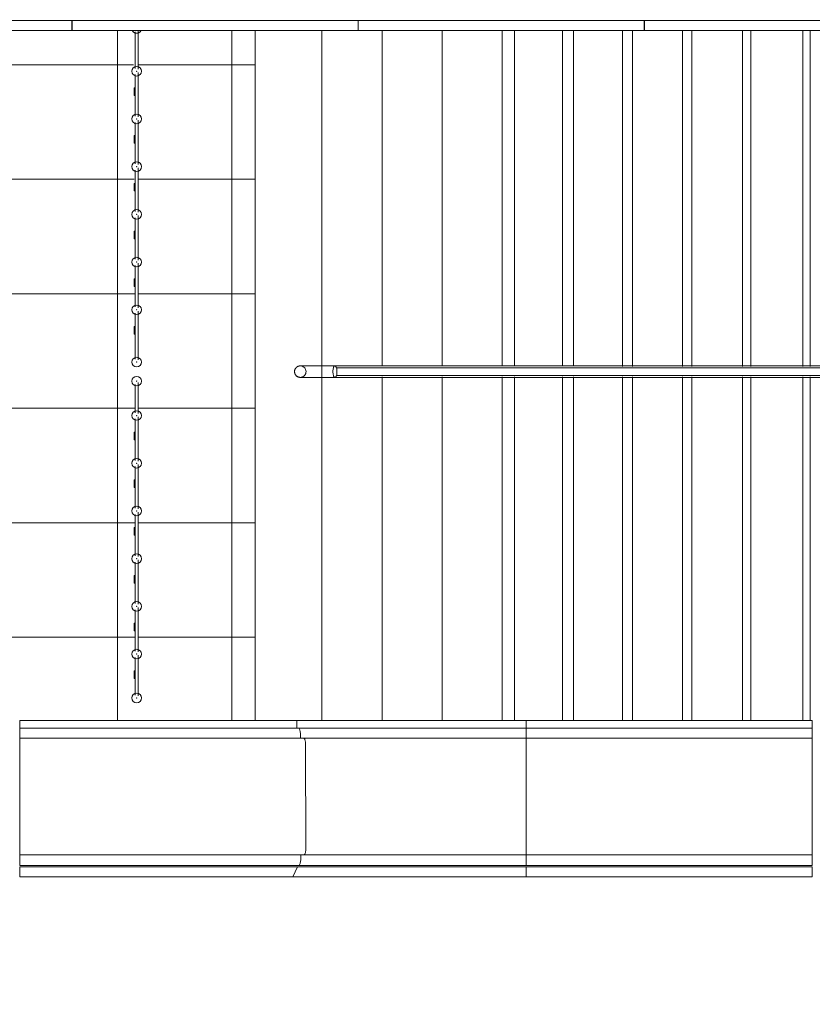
# Model space of a CAD drawing. Header units: millimetres. Extents: x -113904 to 3141, y -34200 to 59129.
# Tile 35 of 72: x -11915 to -7760, y -18723 to -13564. Entities that reach past the tile are written whole.
import ezdxf

# ---------------------------------------------------------------- set-up
doc = ezdxf.new("R2010")
doc.units = ezdxf.units.MM
doc.layers.add('0-1', color=7, linetype='Continuous', lineweight=5)
for name, color, linetype, lineweight, true_color in [('Balusters-1', 7, 'Continuous', 9, 0xaaaaaa), ('Nosing Lines-1', 7, 'Continuous', 9, 0xaaaaaa), ('Rails-1', 7, 'Continuous', 9, 0xaaaaaa), ('Riser Lines-1', 7, 'Continuous', 9, 0xaaaaaa), ('Structural Framing-1', 7, 'Continuous', 9, 0xaaaaaa), ('Surface Pattern-2', 7, 'Continuous', 9, 0xb5b5b5), ('Top Rails-1', 7, 'Continuous', 9, 0xaaaaaa), ('Walls-1', 7, 'Continuous', 9, 0xaaaaaa)]:
    doc.layers.add(name, color=color, linetype=linetype, lineweight=lineweight, true_color=true_color)

# ---------------------------------------------------------------- blocks, each defined once
blk = doc.blocks.new('Trepiaste - 350x145 mm-10507869-SKEEM 2_ Korrus_Kunstikonkurss pildid')
at = {"layer": 'Structural Framing-1'}
for p, q in [((1867.1, 175), (-1748.6, 175)), ((-1748.6, -175), (1867.1, -175))]:
    blk.add_line(p, q, dxfattribs=at)
blk = doc.blocks.new('Trepiaste - 350x145 mm-V215-SKEEM 2_ Korrus_Kunstikonkurss pildid')
at = {"layer": 'Structural Framing-1'}
for p, q in [((11.2, 175), (-1748.6, 175)), ((1867.1, 175), (67.4, 175))]:
    blk.add_line(p, q, dxfattribs=at)
blk = doc.blocks.new('Trepiaste - 350x145 mm-V216-SKEEM 2_ Korrus_Kunstikonkurss pildid')
at = {"layer": 'Structural Framing-1'}
for p, q in [((11.3, 175), (-1748.6, 175)), ((1867.1, 175), (67.3, 175))]:
    blk.add_line(p, q, dxfattribs=at)
blk = doc.blocks.new('Trepiaste - 350x145 mm-V217-SKEEM 2_ Korrus_Kunstikonkurss pildid')
at = {"layer": 'Structural Framing-1'}
for p, q in [((11.4, 175), (-1748.6, 175)), ((1867.1, 175), (67.2, 175))]:
    blk.add_line(p, q, dxfattribs=at)
blk = doc.blocks.new('Trepiaste - 350x145 mm-V218-SKEEM 2_ Korrus_Kunstikonkurss pildid')
at = {"layer": 'Structural Framing-1'}
for p, q in [((11.5, 175), (-1748.6, 175)), ((1867.1, 175), (67.1, 175))]:
    blk.add_line(p, q, dxfattribs=at)
blk = doc.blocks.new('Trepiaste - 350x145 mm-V219-SKEEM 2_ Korrus_Kunstikonkurss pildid')
at = {"layer": 'Structural Framing-1'}
for p, q in [((11.6, 175), (-1748.6, 175)), ((1867.1, 175), (67, 175))]:
    blk.add_line(p, q, dxfattribs=at)
blk = doc.blocks.new('Trepiaste - 350x145 mm-V220-SKEEM 2_ Korrus_Kunstikonkurss pildid')
at = {"layer": 'Structural Framing-1'}
for p, q in [((11.7, 175), (-1748.6, 175)), ((1867.1, 175), (66.9, 175))]:
    blk.add_line(p, q, dxfattribs=at)
blk = doc.blocks.new('Trepiaste - 350x145 mm-V221-SKEEM 2_ Korrus_Kunstikonkurss pildid')
at = {"layer": 'Structural Framing-1'}
for p, q in [((11.8, 175), (-1748.6, 175)), ((1867.1, 175), (66.7, 175))]:
    blk.add_line(p, q, dxfattribs=at)
blk = doc.blocks.new('Trepiaste - 350x145 mm-V222-SKEEM 2_ Korrus_Kunstikonkurss pildid')
at = {"layer": 'Structural Framing-1'}
for p, q in [((11.9, 175), (-1748.6, 175)), ((1867.1, 175), (66.6, 175))]:
    blk.add_line(p, q, dxfattribs=at)
blk = doc.blocks.new('22001_TP_EK_Cloud_rvt-1-SKEEM 2_ Korrus_Kunstikonkurss pildid')
at = {"layer": 'Structural Framing-1', "rotation": 269.9999999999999}
for name, p in [('Trepiaste - 350x145 mm-10507869-SKEEM 2_ Korrus_Kunstikonkurss pildid', (-10505, -15368.6)), ('Trepiaste - 350x145 mm-V215-SKEEM 2_ Korrus_Kunstikonkurss pildid', (-10190, -15368.6)), ('Trepiaste - 350x145 mm-V216-SKEEM 2_ Korrus_Kunstikonkurss pildid', (-9875, -15368.6)), ('Trepiaste - 350x145 mm-V217-SKEEM 2_ Korrus_Kunstikonkurss pildid', (-9560, -15368.6)), ('Trepiaste - 350x145 mm-V218-SKEEM 2_ Korrus_Kunstikonkurss pildid', (-9245, -15368.6)), ('Trepiaste - 350x145 mm-V219-SKEEM 2_ Korrus_Kunstikonkurss pildid', (-8930, -15368.6)), ('Trepiaste - 350x145 mm-V220-SKEEM 2_ Korrus_Kunstikonkurss pildid', (-8615, -15368.6)), ('Trepiaste - 350x145 mm-V221-SKEEM 2_ Korrus_Kunstikonkurss pildid', (-8300, -15368.6)), ('Trepiaste - 350x145 mm-V222-SKEEM 2_ Korrus_Kunstikonkurss pildid', (-7985, -15368.6))]:
    blk.add_blockref(name, p, dxfattribs=at)
blk = doc.blocks.new('Railing - Sepispiire_ baluster 50mm_ terav-10775506-SKEEM 2_ Korrus_Kunstikonkurss pildid')
at = {"layer": 'Balusters-1'}
for start, end in [(210, 330), (216, 324)]:
    blk.add_arc((0, 0), 25, start, end, dxfattribs=at)
blk = doc.blocks.new('Railing - Sepispiire_ baluster 50mm_ terav-V42-SKEEM 2_ Korrus_Kunstikonkurss pildid')
at = {"layer": 'Balusters-1'}
for radius, start, end in [(25, 0, 180), (25, 360, 180), (1, 360, 180), (25, 180, 360), (25, 180, 360), (1, 180, 360)]:
    blk.add_arc((0, 0), radius, start, end, dxfattribs=at)
blk = doc.blocks.new('Railing - Sepispiire_ balustraadi post-10775499-SKEEM 2_ Korrus_Kunstikonkurss pildid')
at = {"layer": 'Balusters-1'}
for p, q in [((-2.5, 12.5), (-2.5, -7.5)), ((-2.5, -7.5), (-2.5, 12.5)), ((2.5, 12.5), (-2.5, 12.5)), ((-2.5, 12.5), (2.5, 12.5)), ((2.5, 12.5), (2.5, -7.5)), ((-2.5, -7.5), (-2.5, -27.5)), ((-2.5, -27.5), (-2.5, -7.5)), ((-2.5, -7.5), (2.5, -7.5)), ((-2.5, -7.5), (2.5, -7.5)), ((-2.5, -27.5), (2.5, -27.5)), ((-2.5, -27.5), (2.5, -27.5)), ((2.5, -7.5), (2.5, -27.5))]:
    blk.add_line(p, q, dxfattribs=at)
blk = doc.blocks.new('Railing - Sepispiire_ baluster 50mm_ terav-V43-SKEEM 2_ Korrus_Kunstikonkurss pildid')
at = {"layer": 'Balusters-1'}
for radius, start, end in [(25, 0, 180), (25, 360, 180), (1, 360, 180), (25, 180, 360), (25, 180, 360), (1, 180, 360)]:
    blk.add_arc((0, 0), radius, start, end, dxfattribs=at)
blk = doc.blocks.new('Railing - Railing-4472024-SKEEM 2_ Korrus_Kunstikonkurss pildid')
at = {"layer": 'Rails-1'}
for p, q in [((-11294, -13823), (-11294, -13620)), ((-11309, -13819), (-11309, -13627.8)), ((-11309, -14069), (-11309, -13851.7)), ((-11294, -14073), (-11294, -13840.2)), ((-11309, -14319), (-11309, -14101.7)), ((-11294, -14323), (-11294, -14090.2)), ((-11294, -14573), (-11294, -14340.2)), ((-11309, -14569), (-11309, -14351.7)), ((-11294, -14823), (-11294, -14590.2)), ((-11309, -14819), (-11309, -14601.7)), ((-11309, -15069), (-11309, -14851.7)), ((-11294, -15073), (-11294, -14840.2)), ((-11309, -15342.9), (-11309, -15101.7)), ((-11294, -15346.9), (-11294, -15090.2))]:
    blk.add_line(p, q, dxfattribs=at)
for name, p in [('Railing - Sepispiire_ baluster 50mm_ terav-10775506-SKEEM 2_ Korrus_Kunstikonkurss pildid', (-11301.5, -13610)), ('Railing - Sepispiire_ baluster 50mm_ terav-V42-SKEEM 2_ Korrus_Kunstikonkurss pildid', (-11301.5, -13833.9)), ('Railing - Sepispiire_ balustraadi post-10775499-SKEEM 2_ Korrus_Kunstikonkurss pildid', (-11311.5, -13933.9)), ('Railing - Sepispiire_ baluster 50mm_ terav-V42-SKEEM 2_ Korrus_Kunstikonkurss pildid', (-11301.5, -14083.9)), ('Railing - Sepispiire_ balustraadi post-10775499-SKEEM 2_ Korrus_Kunstikonkurss pildid', (-11311.5, -14183.9)), ('Railing - Sepispiire_ baluster 50mm_ terav-V42-SKEEM 2_ Korrus_Kunstikonkurss pildid', (-11301.5, -14333.9)), ('Railing - Sepispiire_ balustraadi post-10775499-SKEEM 2_ Korrus_Kunstikonkurss pildid', (-11311.5, -14433.9)), ('Railing - Sepispiire_ baluster 50mm_ terav-V42-SKEEM 2_ Korrus_Kunstikonkurss pildid', (-11301.5, -14583.9)), ('Railing - Sepispiire_ balustraadi post-10775499-SKEEM 2_ Korrus_Kunstikonkurss pildid', (-11311.5, -14683.9)), ('Railing - Sepispiire_ baluster 50mm_ terav-V42-SKEEM 2_ Korrus_Kunstikonkurss pildid', (-11301.5, -14833.9)), ('Railing - Sepispiire_ balustraadi post-10775499-SKEEM 2_ Korrus_Kunstikonkurss pildid', (-11311.5, -14933.9)), ('Railing - Sepispiire_ baluster 50mm_ terav-V43-SKEEM 2_ Korrus_Kunstikonkurss pildid', (-11301.5, -15083.9)), ('Railing - Sepispiire_ balustraadi post-10775499-SKEEM 2_ Korrus_Kunstikonkurss pildid', (-11311.5, -15183.9)), ('Railing - Sepispiire_ baluster 50mm_ terav-V42-SKEEM 2_ Korrus_Kunstikonkurss pildid', (-11301.5, -15357.9))]:
    blk.add_blockref(name, p)
blk = doc.blocks.new('Railing - Railing-4472030-SKEEM 2_ Korrus_Kunstikonkurss pildid')
at = {"layer": 'Rails-1'}
for p, q in [((-11309, -15622.9), (-11309, -15475.7)), ((-11294, -15626.9), (-11294, -15464.2)), ((-11309, -15872.9), (-11309, -15655.7)), ((-11294, -15876.9), (-11294, -15644.2)), ((-11309, -16122.9), (-11309, -15905.7)), ((-11294, -16126.9), (-11294, -15894.2)), ((-11294, -16376.9), (-11294, -16144.2)), ((-11309, -16372.9), (-11309, -16155.7)), ((-11309, -16622.9), (-11309, -16405.7)), ((-11294, -16626.9), (-11294, -16394.2)), ((-11309, -16872.9), (-11309, -16655.7)), ((-11294, -16876.9), (-11294, -16644.2)), ((-11309, -17102.9), (-11309, -16905.7)), ((-11294, -17106.9), (-11294, -16894.2))]:
    blk.add_line(p, q, dxfattribs=at)
for name, p in [('Railing - Sepispiire_ baluster 50mm_ terav-V42-SKEEM 2_ Korrus_Kunstikonkurss pildid', (-11301.5, -15457.9)), ('Railing - Sepispiire_ baluster 50mm_ terav-V42-SKEEM 2_ Korrus_Kunstikonkurss pildid', (-11301.5, -15637.9)), ('Railing - Sepispiire_ balustraadi post-10775499-SKEEM 2_ Korrus_Kunstikonkurss pildid', (-11311.5, -15737.9)), ('Railing - Sepispiire_ baluster 50mm_ terav-V42-SKEEM 2_ Korrus_Kunstikonkurss pildid', (-11301.5, -15887.9)), ('Railing - Sepispiire_ balustraadi post-10775499-SKEEM 2_ Korrus_Kunstikonkurss pildid', (-11311.5, -15987.9)), ('Railing - Sepispiire_ baluster 50mm_ terav-V42-SKEEM 2_ Korrus_Kunstikonkurss pildid', (-11301.5, -16137.9)), ('Railing - Sepispiire_ balustraadi post-10775499-SKEEM 2_ Korrus_Kunstikonkurss pildid', (-11311.5, -16237.9)), ('Railing - Sepispiire_ baluster 50mm_ terav-V42-SKEEM 2_ Korrus_Kunstikonkurss pildid', (-11301.5, -16387.9)), ('Railing - Sepispiire_ balustraadi post-10775499-SKEEM 2_ Korrus_Kunstikonkurss pildid', (-11311.5, -16487.9)), ('Railing - Sepispiire_ baluster 50mm_ terav-V42-SKEEM 2_ Korrus_Kunstikonkurss pildid', (-11301.5, -16637.9)), ('Railing - Sepispiire_ balustraadi post-10775499-SKEEM 2_ Korrus_Kunstikonkurss pildid', (-11311.5, -16737.9)), ('Railing - Sepispiire_ baluster 50mm_ terav-V42-SKEEM 2_ Korrus_Kunstikonkurss pildid', (-11301.5, -16887.9)), ('Railing - Sepispiire_ balustraadi post-10775499-SKEEM 2_ Korrus_Kunstikonkurss pildid', (-11311.5, -16987.9)), ('Railing - Sepispiire_ baluster 50mm_ terav-V42-SKEEM 2_ Korrus_Kunstikonkurss pildid', (-11301.5, -17117.9))]:
    blk.add_blockref(name, p)
blk = doc.blocks.new('Top Rail Type - Top Rail_Internal_-8991173-SKEEM 2_ Korrus_Kunstikonkurss pildid')
at = {"layer": 'Top Rails-1'}
for p, q in [((-10443.8, -15377.9), (-10443.7, -15377.9)), ((-3774.9, -15377.9), (-10262.3, -15377.9)), ((-3735.6, -15377.9), (-3774.9, -15377.9)), ((-10443.7, -15437.9), (-10443.8, -15437.9)), ((-10262.3, -15437.9), (-3774.9, -15437.9)), ((-3774.9, -15437.9), (-3735.6, -15437.9))]:
    blk.add_line(p, q, dxfattribs=at)
at = {"layer": 'Top Rails-1', "flags": 128}
for points in [[(-10443.8, -15437.9), (-10445, -15437.8), (-10446.2, -15437.8), (-10447.4, -15437.6), (-10448.6, -15437.5), (-10449.8, -15437.3), (-10450.9, -15437), (-10452.1, -15436.7), (-10453.2, -15436.3), (-10454.4, -15435.9), (-10455.5, -15435.5), (-10456.6, -15435), (-10457.7, -15434.5), (-10458.7, -15433.9), (-10459.7, -15433.3), (-10460.7, -15432.6), (-10461.7, -15431.9), (-10462.7, -15431.2), (-10463.6, -15430.4), (-10464.5, -15429.6), (-10465.3, -15428.8), (-10466.1, -15427.9), (-10466.9, -15427), (-10467.7, -15426), (-10468.4, -15425.1), (-10469.1, -15424.1), (-10469.7, -15423), (-10470.3, -15422), (-10470.8, -15420.9), (-10471.3, -15419.8), (-10471.8, -15418.7), (-10472.2, -15417.6), (-10472.5, -15416.5), (-10472.9, -15415.3), (-10473.1, -15414.1), (-10473.4, -15413), (-10473.6, -15411.8), (-10473.7, -15410.6), (-10473.8, -15409.4), (-10473.8, -15408.2), (-10473.8, -15407), (-10473.7, -15405.8), (-10473.6, -15404.6), (-10473.5, -15403.4), (-10473.3, -15402.2), (-10473, -15401), (-10472.7, -15399.9), (-10472.4, -15398.7), (-10472, -15397.6), (-10471.6, -15396.5), (-10471.1, -15395.4), (-10470.6, -15394.3), (-10470, -15393.2), (-10469.4, -15392.2), (-10468.7, -15391.2), (-10468.1, -15390.2), (-10467.3, -15389.2), (-10466.6, -15388.3), (-10465.8, -15387.4), (-10464.9, -15386.6), (-10464.1, -15385.7), (-10463.2, -15384.9), (-10462.2, -15384.2), (-10461.3, -15383.5), (-10460.3, -15382.8), (-10459.3, -15382.1), (-10458.2, -15381.5), (-10457.2, -15381), (-10456.1, -15380.5), (-10455, -15380), (-10453.9, -15379.6), (-10452.7, -15379.2), (-10451.6, -15378.9), (-10450.4, -15378.6), (-10449.2, -15378.3), (-10448, -15378.2), (-10446.8, -15378), (-10445.7, -15377.9), (-10444.5, -15377.9), (-10443.8, -15377.9)], [(-10262.3, -15377.9), (-10267.9, -15377.9), (-10273.6, -15377.9), (-10279.3, -15377.9), (-10285, -15377.9), (-10290.8, -15377.9), (-10296.6, -15377.9), (-10302.4, -15377.9), (-10308.2, -15377.9), (-10314, -15377.9), (-10319.7, -15377.9), (-10325.4, -15377.9), (-10331.1, -15377.9), (-10336.7, -15377.9), (-10342.3, -15377.9), (-10347.8, -15377.9), (-10353.2, -15377.9), (-10358.5, -15377.9), (-10363.7, -15377.9), (-10368.9, -15377.9), (-10373.9, -15377.9), (-10378.8, -15377.9), (-10383.6, -15377.9), (-10388.2, -15377.9), (-10392.7, -15377.9), (-10397, -15377.9), (-10401.2, -15377.9), (-10405.2, -15377.9), (-10409.1, -15377.9), (-10412.7, -15377.9), (-10416.2, -15377.9), (-10419.5, -15377.9), (-10422.7, -15377.9), (-10425.6, -15377.9), (-10428.3, -15377.9), (-10430.8, -15377.9), (-10433.1, -15377.9), (-10435.2, -15377.9), (-10437, -15377.9), (-10438.7, -15377.9), (-10440.1, -15377.9), (-10441.3, -15377.9), (-10442.2, -15377.9), (-10443, -15377.9), (-10443.5, -15377.9), (-10443.8, -15377.9), (-10443.8, -15377.9)], [(-3615, -15377.9), (-3615.2, -15377.9), (-3615.9, -15377.9), (-3617.1, -15377.9), (-3618.7, -15377.9), (-3620.8, -15377.9), (-3623.3, -15377.9), (-3626.3, -15377.9), (-3629.7, -15377.9), (-3633.6, -15377.9), (-3637.9, -15377.9), (-3642.7, -15377.9), (-3647.8, -15377.9), (-3653.4, -15377.9), (-3659.4, -15377.9), (-3665.7, -15377.9), (-3672.5, -15377.9), (-3679.6, -15377.9), (-3687.1, -15377.9), (-3694.9, -15377.9), (-3703.1, -15377.9), (-3711.6, -15377.9), (-3720.4, -15377.9), (-3729.5, -15377.9), (-3735.6, -15377.9)], [(-10443.8, -15437.9), (-10443.7, -15437.9), (-10443.3, -15437.9), (-10442.8, -15437.9), (-10442, -15437.9), (-10440.9, -15437.9), (-10439.7, -15437.9), (-10438.2, -15437.9), (-10436.5, -15437.9), (-10434.5, -15437.9), (-10432.4, -15437.9), (-10430, -15437.9), (-10427.4, -15437.9), (-10424.7, -15437.9), (-10421.7, -15437.9), (-10418.5, -15437.9), (-10415.1, -15437.9), (-10411.6, -15437.9), (-10407.9, -15437.9), (-10404, -15437.9), (-10399.9, -15437.9), (-10395.6, -15437.9), (-10391.3, -15437.9), (-10386.7, -15437.9), (-10382, -15437.9), (-10377.2, -15437.9), (-10372.3, -15437.9), (-10367.2, -15437.9), (-10362.1, -15437.9), (-10356.8, -15437.9), (-10351.5, -15437.9), (-10346, -15437.9), (-10340.5, -15437.9), (-10334.9, -15437.9), (-10329.3, -15437.9), (-10323.6, -15437.9), (-10317.9, -15437.9), (-10312.1, -15437.9), (-10306.3, -15437.9), (-10300.5, -15437.9), (-10294.8, -15437.9), (-10289, -15437.9), (-10283.2, -15437.9), (-10277.5, -15437.9), (-10271.7, -15437.9), (-10266.1, -15437.9), (-10262.3, -15437.9)], [(-3735.6, -15437.9), (-3726.3, -15437.9), (-3717.3, -15437.9), (-3708.6, -15437.9), (-3700.2, -15437.9), (-3692.2, -15437.9), (-3684.4, -15437.9), (-3677.1, -15437.9), (-3670.1, -15437.9), (-3663.5, -15437.9), (-3657.2, -15437.9), (-3651.4, -15437.9), (-3646, -15437.9), (-3641, -15437.9), (-3636.4, -15437.9), (-3632.2, -15437.9), (-3628.5, -15437.9), (-3625.2, -15437.9), (-3622.4, -15437.9), (-3620, -15437.9), (-3618.1, -15437.9), (-3616.6, -15437.9), (-3615.6, -15437.9), (-3615.1, -15437.9), (-3615, -15437.9)]]:
    blk.add_lwpolyline(points, dxfattribs=at)
at = {"layer": 'Top Rails-1'}
for points, knots in [([(-10443.7, -15437.9), (-10447.2, -15437.9), (-10454.2, -15436.6), (-10463.4, -15431.3), (-10470.2, -15423.2), (-10473.9, -15413.2), (-10473.9, -15402.5), (-10469.6, -15390.9), (-10459.4, -15380.7), (-10448.9, -15377.9), (-10443.7, -15377.9)], [0, 0, 0, 0, 0.111111, 0.222222, 0.333333, 0.444444, 0.555556, 0.666667, 0.833333, 1, 1, 1, 1]), ([(-10262.3, -15377.9), (-10261, -15377.9), (-10258.5, -15379.1), (-10255.2, -15384.4), (-10252.8, -15392.5), (-10251.5, -15402.5), (-10251.5, -15413.2), (-10253, -15424.9), (-10256.7, -15435.1), (-10260.4, -15437.9), (-10262.3, -15437.9)], [0, 0, 0, 0, 0.111111, 0.222222, 0.333333, 0.444444, 0.555556, 0.666667, 0.833333, 1, 1, 1, 1]), ([(-3725.6, -15384.9), (-3726.3, -15383.7), (-3729.3, -15379.7), (-3732.8, -15377.9), (-3735.6, -15377.9)], [0.7777778, 0.7777778, 0.7777778, 0.7777778, 0.8333333, 1, 1, 1, 1])]:
    blk.add_open_spline(points, degree=3, knots=knots, dxfattribs=at)
for points in [[(-10443.7, -15377.9), (-10440.2, -15377.9), (-10433.2, -15379.1), (-10424, -15384.4), (-10417.2, -15392.5), (-10413.6, -15402.5), (-10413.5, -15413.2), (-10417.2, -15423.2), (-10424, -15431.3), (-10433.2, -15436.6), (-10440.2, -15437.9), (-10443.7, -15437.9)], [(-10262.3, -15437.9), (-10263.5, -15437.9), (-10265.9, -15436.6), (-10269.1, -15431.3), (-10271.5, -15423.2), (-10272.8, -15413.2), (-10272.8, -15402.5), (-10271.5, -15392.5), (-10269.1, -15384.4), (-10265.9, -15379.1), (-10263.5, -15377.9), (-10262.3, -15377.9)], [(-3735.6, -15377.9), (-3737.4, -15377.9), (-3741, -15379.1), (-3744.2, -15382.6), (-3745.6, -15384.9)], [(-3745.6, -15430.8), (-3744.2, -15433.1), (-3741, -15436.6), (-3737.4, -15437.9), (-3735.6, -15437.9)], [(-3735.6, -15437.9), (-3733.8, -15437.9), (-3730.2, -15436.6), (-3727, -15433.1), (-3725.6, -15430.9)]]:
    blk.add_open_spline(points, degree=3, dxfattribs=at)
blk = doc.blocks.new('Top Rail Type - Top Rail_Internal_-V67-SKEEM 2_ Korrus_Kunstikonkurss pildid')
at = {"layer": 'Top Rails-1'}
for p, q in [((-10251.5, -15427.9), (-10251.5, -15387.9)), ((-3761.5, -15387.9), (-10251.5, -15387.9)), ((-3720.1, -15387.9), (-3761.5, -15387.9)), ((-3585, -15387.9), (-3720.1, -15387.9)), ((-3585, -15427.9), (-3585, -15387.9)), ((-3761.5, -15427.9), (-10251.5, -15427.9)), ((-3720.1, -15427.9), (-3761.5, -15427.9)), ((-3585, -15427.9), (-3720.1, -15427.9))]:
    blk.add_line(p, q, dxfattribs=at)
blk = doc.blocks.new('Parapeti müts 27 - PR-03_6-10946505-SKEEM 2_ Korrus_Kunstikonkurss pildid')
at = {"layer": 'Walls-1'}
for p, q in [((-11914, -17235.7), (-10461.4, -17235.7)), ((-11914, -17235.7), (-11914, -17275.6)), ((-10452.9, -17275.2), (-11914, -17275.2)), ((-11914, -17275.2), (-11914, -17319.6)), ((-10461.4, -17235.7), (-10461.2, -17275.6)), ((-10461.4, -17235.7), (-9260.3, -17235.7)), ((-9260.3, -17275.2), (-10452.9, -17275.2)), ((-9260.3, -17275.6), (-9260.3, -17235.7)), ((-9259.3, -17235.7), (-7760.3, -17235.7)), ((-9259.3, -17235.7), (-9259.3, -17275.6)), ((-7760.3, -17275.2), (-9259.3, -17275.2)), ((-7760.3, -17275.6), (-7760.3, -17235.7)), ((-11914, -17319.6), (-11914, -17329.6)), ((-10425, -17328.7), (-11914, -17328.7)), ((-11914, -17328.7), (-11914, -17368.2)), ((-10442.4, -17319.6), (-10442.4, -17329.6)), ((-9260.3, -17328.7), (-10425, -17328.7)), ((-9260.3, -17329.6), (-9260.3, -17319.6)), ((-9259.3, -17319.6), (-9259.3, -17329.6)), ((-7760.3, -17328.7), (-9259.3, -17328.7)), ((-7760.3, -17329.6), (-7760.3, -17319.6)), ((-11914, -17368.2), (-11914, -17898.3)), ((-10415.7, -17368.2), (-10414.1, -17898.3)), ((-9260.3, -17898.3), (-9260.3, -17368.2)), ((-9259.3, -17368.2), (-9259.3, -17898.3)), ((-7760.3, -17898.3), (-7760.3, -17368.2)), ((-11914, -17898.3), (-11914, -17938.8)), ((-11914, -17938.8), (-11914, -17939.7)), ((-11914, -17939.7), (-10440.6, -17939.7)), ((-11914, -17939.7), (-11914, -17949.7)), ((-11914, -17949.7), (-11914, -17995.3)), ((-10423.3, -17938.8), (-10440.6, -17939.7)), ((-10440.6, -17939.7), (-10440.6, -17949.7)), ((-10440.6, -17939.7), (-9260.3, -17939.7)), ((-9260.3, -17939.7), (-9260.3, -17938.8)), ((-9260.3, -17949.7), (-9260.3, -17939.7)), ((-9259.3, -17938.8), (-9259.3, -17939.7)), ((-9259.3, -17939.7), (-7760.3, -17939.7)), ((-9259.3, -17939.7), (-9259.3, -17949.7)), ((-7760.3, -17939.7), (-7760.3, -17938.8)), ((-7760.3, -17949.7), (-7760.3, -17939.7)), ((-11914, -17995.3), (-11914, -17995.7)), ((-11914, -17995.7), (-10459.1, -17995.7)), ((-11914, -18002.2), (-10459.1, -18002.2)), ((-11914, -18002.2), (-11914, -18055.7)), ((-10459.1, -18002.2), (-10483.3, -18055.7)), ((-10451, -17995.3), (-10459.1, -17995.7)), ((-10459.1, -17995.7), (-9260.3, -17995.7)), ((-10459.1, -18002.2), (-9260.3, -18002.2)), ((-9260.3, -17995.7), (-9260.3, -17995.3)), ((-9260.3, -18055.7), (-9260.3, -18002.2)), ((-9259.3, -17995.3), (-9259.3, -17995.7)), ((-9259.3, -17995.7), (-7760.3, -17995.7)), ((-9259.3, -18002.2), (-7760.3, -18002.2)), ((-9259.3, -18002.2), (-9259.3, -18055.7)), ((-7760.3, -17995.7), (-7760.3, -17995.3)), ((-7760.3, -18055.7), (-7760.3, -18002.2)), ((-11914, -18055.7), (-10483.3, -18055.7)), ((-10483.3, -18055.7), (-9260.3, -18055.7)), ((-9259.3, -18055.7), (-7760.3, -18055.7))]:
    blk.add_line(p, q, dxfattribs=at)
at = {"layer": 'Walls-1', "flags": 128}
for points in [[(-9260.3, -17319.6), (-9260.3, -17309.6), (-9260.3, -17300.2), (-9260.3, -17291.7), (-9260.3, -17284.7), (-9260.3, -17279.4), (-9260.3, -17276.2), (-9260.3, -17275.2)], [(-9259.3, -17275.2), (-9259.3, -17276.2), (-9259.3, -17279.4), (-9259.3, -17284.7), (-9259.3, -17291.7), (-9259.3, -17300.2), (-9259.3, -17309.6), (-9259.3, -17319.6)], [(-7760.3, -17319.6), (-7760.3, -17309.6), (-7760.3, -17300.2), (-7760.3, -17291.7), (-7760.3, -17284.7), (-7760.3, -17279.4), (-7760.3, -17276.2), (-7760.3, -17275.2)], [(-9260.3, -17368.2), (-9260.3, -17359.3), (-9260.3, -17350.9), (-9260.3, -17343.4), (-9260.3, -17337.1), (-9260.3, -17332.5), (-9260.3, -17329.6), (-9260.3, -17328.7)], [(-9259.3, -17328.7), (-9259.3, -17329.6), (-9259.3, -17332.5), (-9259.3, -17337.1), (-9259.3, -17343.4), (-9259.3, -17350.9), (-9259.3, -17359.3), (-9259.3, -17368.2)], [(-7760.3, -17368.2), (-7760.3, -17359.3), (-7760.3, -17350.9), (-7760.3, -17343.4), (-7760.3, -17337.1), (-7760.3, -17332.5), (-7760.3, -17329.6), (-7760.3, -17328.7)], [(-9260.3, -17938.8), (-9260.3, -17937.7), (-9260.3, -17934.6), (-9260.3, -17929.8), (-9260.3, -17923.4), (-9260.3, -17915.7), (-9260.3, -17907.2), (-9260.3, -17898.3)], [(-9259.3, -17898.3), (-9259.3, -17907.2), (-9259.3, -17915.7), (-9259.3, -17923.4), (-9259.3, -17929.8), (-9259.3, -17934.6), (-9259.3, -17937.7), (-9259.3, -17938.8)], [(-7760.3, -17938.8), (-7760.3, -17937.7), (-7760.3, -17934.6), (-7760.3, -17929.8), (-7760.3, -17923.4), (-7760.3, -17915.7), (-7760.3, -17907.2), (-7760.3, -17898.3)], [(-9260.3, -17995.3), (-9260.3, -17994), (-9260.3, -17990.6), (-9260.3, -17985.1), (-9260.3, -17977.9), (-9260.3, -17969.3), (-9260.3, -17959.7), (-9260.3, -17949.7)], [(-9259.3, -17949.7), (-9259.3, -17959.7), (-9259.3, -17969.3), (-9259.3, -17977.9), (-9259.3, -17985.1), (-9259.3, -17990.6), (-9259.3, -17994), (-9259.3, -17995.3)], [(-7760.3, -17995.3), (-7760.3, -17994), (-7760.3, -17990.6), (-7760.3, -17985.1), (-7760.3, -17977.9), (-7760.3, -17969.3), (-7760.3, -17959.7), (-7760.3, -17949.7)]]:
    blk.add_lwpolyline(points, dxfattribs=at)
at = {"layer": 'Walls-1'}
for points, knots in [([(-10453, -17275.2), (-10452.1, -17275.1), (-10450.2, -17276.1), (-10447.7, -17280.5), (-10445.5, -17287.6), (-10443.2, -17300.1), (-10442.4, -17311.8), (-10442.4, -17319.6)], [0, 0, 0, 0, 0.166667, 0.333333, 0.5, 0.666667, 1, 1, 1, 1]), ([(-10425.1, -17328.7), (-10424.3, -17328.7), (-10422.6, -17329.5), (-10420.4, -17333.4), (-10418.4, -17339.8), (-10416.4, -17350.8), (-10415.7, -17361.2), (-10415.7, -17368.2)], [0, 0, 0, 0, 0.166667, 0.333333, 0.5, 0.666667, 1, 1, 1, 1]), ([(-10414.1, -17898.3), (-10414.1, -17905.3), (-10414.7, -17915.8), (-10416.7, -17927.1), (-10418.6, -17933.6), (-10420.9, -17937.8), (-10422.5, -17938.8), (-10423.3, -17938.8)], [0, 0, 0, 0, 0.333333, 0.5, 0.666667, 0.833333, 1, 1, 1, 1]), ([(-10440.6, -17949.7), (-10440.6, -17957.6), (-10441.3, -17969.4), (-10443.5, -17982.1), (-10445.7, -17989.4), (-10448.2, -17994.1), (-10450.1, -17995.2), (-10451, -17995.3)], [0, 0, 0, 0, 0.333333, 0.5, 0.666667, 0.833333, 1, 1, 1, 1])]:
    blk.add_open_spline(points, degree=3, knots=knots, dxfattribs=at)
blk = doc.blocks.new('Parapeti müts 29 - PR-03_8-10946943-SKEEM 2_ Korrus_Kunstikonkurss pildid')
at = {"layer": 'Walls-1'}
for p, q in [((-13139.5, -13567.6), (-11640.5, -13567.6)), ((-11640.5, -13620), (-11640.5, -13567.6)), ((-11639.5, -13567.6), (-11639.5, -13620)), ((-11639.5, -13567.6), (-10140.5, -13567.6)), ((-10140.5, -13620), (-10140.5, -13567.6)), ((-10139.5, -13567.6), (-10139.5, -13620)), ((-10139.5, -13567.6), (-8640.5, -13567.6)), ((-8640.5, -13620), (-8640.5, -13567.6)), ((-8639.5, -13567.6), (-8639.5, -13620)), ((-8639.5, -13567.6), (-7140.5, -13567.6)), ((-13139.5, -13620), (-11640.5, -13620)), ((-11639.5, -13620), (-10140.5, -13620)), ((-10139.5, -13620), (-8640.5, -13620)), ((-8639.5, -13620), (-7140.5, -13620))]:
    blk.add_line(p, q, dxfattribs=at)

msp = doc.modelspace()

# ---------------------------------------------------------------- hatches: boundary and pattern name
at = {"layer": 'Surface Pattern-2'}
h = msp.add_hatch(dxfattribs=at)
h.set_pattern_fill('FP_3', color=256, style=0, pattern_type=2)
h.set_pattern_definition([(0, (-2.5, 0), (0, 600), []), (90, (-2.5, 0), (-600, 4e-14), [])])
h.paths.add_polyline_path([(-54090, 26795.8), (-54090, 27995.8), (-52890, 27995.8), (-52890, 26795.8), (-54021.4, 26795.8)])
h.paths.add_polyline_path([(-51481.5, -27746.8), (-50796.4, -26840.1), (-50796.4, -26830.5), (-49898.7, -25638.4), (-49898.1, -25629.3), (-49000.4, -24437.1), (-49000.6, -24429), (-48102.1, -23235.8), (-48102.3, -23227.7), (-47203.9, -22034.5), (-47203.3, -22025.4), (-46305, -20833.7), (-46305, -20824.1), (-45407.3, -19631.9), (-45406.7, -19622.8), (-44509, -18430.7), (-44509.2, -18422.6), (-43621.7, -17235.7), (-41915, -17240.7), (-41914, -17235.7), (-40415, -17240.7), (-40414, -17235.7), (-38915, -17240.7), (-38914, -17235.7), (-37415, -17240.7), (-37414, -17235.7), (-35915, -17240.7), (-35914, -17235.7), (-34415, -17240.7), (-34414, -17235.7), (-32915, -17240.7), (-32914, -17235.7), (-31415, -17240.7), (-31414, -17235.7), (-29915, -17240.7), (-29914, -17235.7), (-28415, -17240.7), (-28414, -17235.7), (-26915, -17240.7), (-26914, -17235.7), (-25415, -17240.7), (-25414, -17235.7), (-23915, -17240.7), (-23914, -17235.7), (-22415, -17240.7), (-22414, -17235.7), (-20915, -17240.7), (-20914, -17235.7), (-19415, -17240.7), (-19414, -17235.7), (-17915, -17240.7), (-17914, -17235.7), (-16415, -17240.7), (-16414, -17235.7), (-14915, -17240.7), (-14914, -17235.7), (-13415, -17240.7), (-13414, -17235.7), (-11915, -17240.7), (-11914, -17235.7), (-10680, -17235.3), (-10680, -13620), (-11294, -13620), (-11294, -13823), (-11277.4, -13827.5), (-11294, -13840.2), (-11294, -14073), (-11277.4, -14077.5), (-11294, -14090.2), (-11294, -14323), (-11277.4, -14327.5), (-11294, -14340.2), (-11294, -14573), (-11277.4, -14577.5), (-11294, -14590.2), (-11294, -14823), (-11277.4, -14827.5), (-11294, -14840.2), (-11288.4, -15074.5), (-11285.3, -15083.6), (-11294, -15090.2), (-11294, -15346.9), (-11285.8, -15357.9), (-11314, -15379.5), (-11309, -15340.2), (-11319.2, -13620), (-11639.5, -13616), (-11640.5, -13620), (-13139.5, -13616), (-13140.5, -13620), (-14639.5, -13616), (-14640.5, -13620), (-16139.5, -13616), (-16140.5, -13620), (-17639.5, -13616), (-17640.5, -13620), (-19139.5, -13616), (-19140.5, -13620), (-20639.5, -13616), (-20640.5, -13620), (-22139.5, -13616), (-22140.5, -13620), (-23639.5, -13610), (-23640.5, -13620), (-25139.5, -13616), (-25140.5, -13620), (-26639.5, -13616), (-26640.5, -13620), (-28139.5, -13616), (-28140.5, -13620), (-29639.5, -13616), (-29640.5, -13620), (-30610, -13620), (-30610, -13780.4), (-30655, -13786.6), (-30657.5, -13796.9), (-31437.5, -13786.6), (-31437.5, -13525), (-31872.6, -13746.3), (-32329.2, -13926.8), (-32800.6, -14063.6), (-33282.9, -14155.7), (-33771.6, -14202), (-34262.6, -14202.3), (-34751.4, -14156.5), (-35233.7, -14065.1), (-35705.4, -13928.8), (-36163.4, -13748.8), (-36541.3, -13559.5), (-36600, -13528.1), (-36602.5, -13796.9), (-37382.5, -13786.6), (-37380, -13016.9), (-37370, -13016.9), (-37380, -12961.6), (-38850, -12961.6), (-38850, -12034.1), (-43469, -12032), (-43469, -10421.1), (-43419.8, -10421.1), (-43416.2, -5238.5), (-43380, -5233.3), (-43370, 54782.9), (-42560, 54782.9), (-42560, 59119.8), (-48580, 59119.8), (-48582.5, 54005.8), (-49889.9, 54005.8), (-49889.9, 53771.2), (-50699.9, 53771.2), (-50699.9, 54005.8), (-57409.6, 54005.8), (-64183.3, 45016.8), (-58033.8, 40382.9), (-64987.1, 31155.4), (-54090, 30934.6), (-54090, 30354), (-65052.4, 31068.8), (-65380.9, 30632.9), (-54090, 26795.8), (-54090, 26541.9), (-65394.7, 30614.6), (-66729.1, 28843.8), (-70971.1, 32040.4), (-71027.1, 31974), (-71039.4, 31996), (-71023.1, 31996.4), (-70983.1, 32049.5), (-71225.4, 32232), (-72376.4, 30704.5), (-72410, 30729.8), (-72415.5, 30708.9), (-48685.9, 12815), (-48580, 12815), (-48572.9, 9840.7), (-47980, 9840.7), (-47980, 8640.7), (-48580, 8640.7), (-48572.9, -2044), (-47980, -2044), (-47980, -3244), (-48580, -3244), (-48572.9, -8604), (-47980, -8604), (-47980, -9804), (-48580, -9804), (-48580, -17626.8), (-48632.9, -17626.8), (-54508, -25483.8), (-51482.5, -27746.1)])
h.paths.add_polyline_path([(-51150.1, -27207.5), (-51184.7, -27175.4), (-52498.1, -26187.4), (-52476.1, -26180.8), (-52475.7, -26191.4), (-52347.6, -26287.2), (-52334, -26276.5), (-52333.5, -26297.7), (-52147.4, -26436.9), (-52133.8, -26426.2), (-52133.3, -26447.5), (-51947.2, -26586.6), (-51933.6, -26575.9), (-51933, -26597.2), (-51746.9, -26736.3), (-51733.4, -26725.7), (-51732.8, -26746.9), (-51546.7, -26886), (-51533.2, -26875.4), (-51532.6, -26896.6), (-51346.5, -27035.7), (-51333, -27025.1), (-51332.2, -27046.5), (-51155.5, -27165.1), (-51150.6, -27172), (-51150.4, -27190.6)])
h.paths.add_polyline_path([(-52587.7, -26132.4), (-52622.3, -26100.3), (-54059.9, -25019.4), (-54037.9, -25012.8), (-54037.5, -25023.4), (-53947.4, -25090.7), (-53933.8, -25080.1), (-53933.3, -25101.3), (-53747.2, -25240.5), (-53733.6, -25229.8), (-53733, -25251), (-53546.9, -25390.2), (-53533.4, -25379.5), (-53532.8, -25400.7), (-53346.7, -25539.9), (-53333.2, -25529.2), (-53332.6, -25550.4), (-53146.5, -25689.6), (-53133, -25678.9), (-53132.4, -25700.2), (-52946.3, -25839.3), (-52932.8, -25828.6), (-52932.2, -25849.9), (-52746.1, -25989), (-52732.5, -25978.4), (-52732, -25999.6), (-52593.1, -26090), (-52588.1, -26096.9), (-52587.9, -26115.5)])
h.paths.add_polyline_path([(-11314, -17139.5), (-11309, -17100.2), (-11309, -15442.9), (-11285.8, -15457.9), (-11294, -15464.2), (-11294, -15626.9), (-11277.4, -15631.4), (-11294, -15644.2), (-11294, -15876.9), (-11277.4, -15881.4), (-11294, -15894.2), (-11294, -16126.9), (-11277.4, -16131.4), (-11294, -16144.2), (-11294, -16376.9), (-11277.4, -16381.4), (-11294, -16394.2), (-11294, -16626.9), (-11277.4, -16631.4), (-11294, -16644.2), (-11294, -16876.9), (-11277.4, -16881.4), (-11294, -16894.2), (-11294, -17106.9), (-11285.8, -17117.9), (-11300.3, -17129)])
h.paths.add_polyline_path([(-37380, -12028.4), (-37380, -11975), (-37410, -11975.1), (-37410, -12028.4)])
h.paths.add_polyline_path([(-49362.5, 18032.9), (-49362.5, 18825.8), (-48582.5, 18825.8), (-48582.5, 18032.9), (-49163.3, 18032.9)])
h.paths.add_polyline_path([(-52890, 20795.8), (-54090, 20795.8), (-54090, 21995.8), (-52890, 21995.8), (-52890, 20844)])
h.paths.add_polyline_path([(-48582.5, 24045.8), (-49362.5, 24045.8), (-49362.5, 24838.7), (-48582.5, 24838.7), (-48582.5, 24124.7)])
h.paths.add_polyline_path([(-66877.3, 29898.6), (-66136.4, 30881.8), (-66131.7, 30888.1), (-65951.3, 31127.4), (-66898.7, 31189.2), (-66980.1, 31185.8), (-66972.6, 31195.7), (-65916, 31174.3), (-59088.6, 40234.6), (-64643.5, 44406.1), (-65265.4, 43578.4), (-65032, 43402.5), (-65006.7, 43436.1), (-63409.4, 42232.5), (-63433.8, 42198.2), (-62835.7, 41747.6), (-62810.4, 41781.1), (-61213.2, 40577.5), (-61238.4, 40543.9), (-60427.5, 39931.4), (-67009.7, 31196.4), (-69943.8, 33403.7), (-70517.9, 32641.9), (-66955.2, 29957.3)])
h.paths.add_polyline_path([(-48582.5, 30045.8), (-49362.5, 30045.8), (-49362.5, 30838.7), (-48582.5, 30838.7)])
h.paths.add_polyline_path([(-72116.1, 30504.1), (-72132.2, 30538.3), (-72121.7, 30538.6), (-72061.5, 30618.4), (-72072.1, 30632), (-72050.9, 30632.4), (-71911, 30818.1), (-71921.6, 30831.7), (-71894.1, 30840.5), (-71760.6, 31017.8), (-71771.2, 31031.3), (-71750, 31031.7), (-71610.1, 31217.4), (-71620.7, 31231), (-71599.6, 31231.4), (-71459.7, 31417.1), (-71470.3, 31430.7), (-71449.1, 31431.1), (-71309.2, 31616.7), (-71319.8, 31630.3), (-71298.7, 31630.7), (-71158.8, 31816.4), (-71169.4, 31830), (-71148.2, 31830.4), (-71064.8, 31958.9), (-71057.9, 31963.8), (-71027.1, 31955.8), (-71054.6, 31929.6), (-72107.4, 30519.6)])
h.paths.add_polyline_path([(-70529.9, 32651), (-70508.6, 32679.2), (-70519.2, 32692.8), (-70498, 32693.2), (-70358.1, 32878.9), (-70368.7, 32892.4), (-70347.6, 32892.8), (-70207.7, 33078.5), (-70218.3, 33092.1), (-70197.1, 33092.5), (-70057.2, 33278.2), (-70067.8, 33291.8), (-70046.7, 33292.2), (-69954, 33415.1), (-70199.4, 33593.5), (-70772.1, 32833.5)])
h.paths.add_polyline_path([(-52890, 32795.8), (-54090, 32795.8), (-54090, 33995.8), (-52890, 33995.8), (-52890, 32865.8)])
h.paths.add_polyline_path([(-48582.5, 36045.8), (-49362.5, 36045.8), (-49362.5, 36838.7), (-48582.5, 36838.7)])
h.paths.add_polyline_path([(-54090, 38795.8), (-54090, 39995.8), (-52890, 39995.8), (-52890, 38795.8), (-54021.4, 38795.8)])
h.paths.add_polyline_path([(-60394.1, 39920.8), (-60426.8, 39932.3), (-60363.7, 39944.4), (-60391.9, 39922.5)])
h.paths.add_polyline_path([(-49315.2, 42045.8), (-49362.5, 42045.8), (-49362.5, 42838.7), (-48582.5, 42838.7), (-48582.5, 42045.8), (-49190.4, 42045.8)])
h.paths.add_polyline_path([(-52990, 44795.8), (-54090, 44795.8), (-54090, 45995.8), (-52890, 45995.8), (-52890, 44795.8), (-52970.3, 44795.8)])
h.paths.add_polyline_path([(-49316.4, 48045.8), (-49362.5, 48045.8), (-49360, 48785.8), (-48582.5, 48785.8), (-48582.5, 48045.8), (-49315.2, 48045.8)])
h.paths.add_polyline_path([(-49929.9, 53800.8), (-49929.9, 54005.8), (-50659.9, 54005.8), (-50659.9, 53800.8), (-49974.2, 53800.8)])

# ---------------------------------------------------------------- linework, layer by layer
at = {"layer": 'Nosing Lines-1'}
for p, q in [((-9321.5, -15380), (-9321.5, -13620)), ((-9011.5, -15380.1), (-9011.5, -13620)), ((-8701.5, -15380.2), (-8701.5, -13620)), ((-8391.5, -15380.3), (-8391.5, -13620)), ((-8081.5, -15380.4), (-8081.5, -13620)), ((-7771.5, -15380.5), (-7771.5, -13620)), ((-9321.5, -17235.7), (-9321.5, -15435.7)), ((-9011.5, -17235.7), (-9011.5, -15435.6)), ((-8701.5, -17235.7), (-8701.5, -15435.5)), ((-8391.5, -17235.7), (-8391.5, -15435.4)), ((-8081.5, -17235.7), (-8081.5, -15435.3)), ((-7771.5, -17235.7), (-7771.5, -15435.2))]:
    msp.add_line(p, q, dxfattribs=at)
at = {"layer": 'Riser Lines-1'}
for p, q in [((-9321.5, -15380), (-9321.5, -13620)), ((-9011.5, -15380.1), (-9011.5, -13620)), ((-8701.5, -15380.2), (-8701.5, -13620)), ((-8391.5, -15380.3), (-8391.5, -13620)), ((-8081.5, -15380.4), (-8081.5, -13620)), ((-7771.5, -15380.5), (-7771.5, -13620)), ((-9321.5, -17235.7), (-9321.5, -15435.7)), ((-9011.5, -17235.7), (-9011.5, -15435.6)), ((-8701.5, -17235.7), (-8701.5, -15435.5)), ((-8391.5, -17235.7), (-8391.5, -15435.4)), ((-8081.5, -17235.7), (-8081.5, -15435.3)), ((-7771.5, -17235.7), (-7771.5, -15435.2))]:
    msp.add_line(p, q, dxfattribs=at)

# ---------------------------------------------------------------- block references
at = {"layer": '0-1'}
msp.add_blockref('22001_TP_EK_Cloud_rvt-1-SKEEM 2_ Korrus_Kunstikonkurss pildid', (0, 0), dxfattribs=at)
at = {"layer": 'Balusters-1'}
for name in ['Railing - Railing-4472024-SKEEM 2_ Korrus_Kunstikonkurss pildid', 'Railing - Railing-4472030-SKEEM 2_ Korrus_Kunstikonkurss pildid']:
    msp.add_blockref(name, (0, 0), dxfattribs=at)
at = {"layer": 'Top Rails-1'}
for name in ['Top Rail Type - Top Rail_Internal_-8991173-SKEEM 2_ Korrus_Kunstikonkurss pildid', 'Top Rail Type - Top Rail_Internal_-V67-SKEEM 2_ Korrus_Kunstikonkurss pildid']:
    msp.add_blockref(name, (0, 0), dxfattribs=at)
at = {"layer": 'Walls-1'}
for name in ['Parapeti müts 29 - PR-03_8-10946943-SKEEM 2_ Korrus_Kunstikonkurss pildid', 'Parapeti müts 27 - PR-03_6-10946505-SKEEM 2_ Korrus_Kunstikonkurss pildid']:
    msp.add_blockref(name, (0, 0), dxfattribs=at)

doc.saveas('drawing.dxf')
